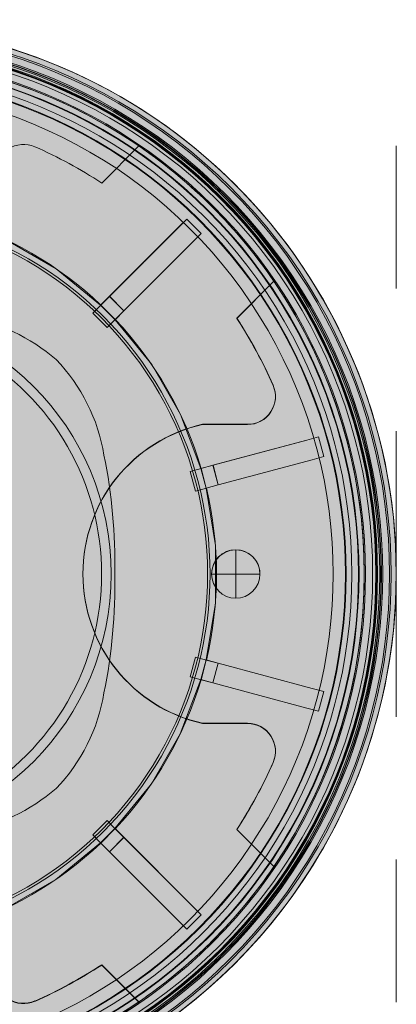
# Model space of a CAD drawing. Header units: millimetres. Extents: x -6809 to -5187, y -77 to 6798.
# Tile 6 of 7: x -5247 to -5192, y 6528 to 6673. Entities that reach past the tile are written whole.
import ezdxf

# ---------------------------------------------------------------- set-up
doc = ezdxf.new("R2010")
doc.units = ezdxf.units.MM
doc.linetypes.add('Dash', pattern=[42, 21, -21])
doc.layers.add('A-ANNO-DIMS', color=7, linetype='Dash', lineweight=9, true_color=0xd2d2d2)
doc.layers.add('A-DETL-GENF', color=7, linetype='Continuous', lineweight=9)
doc.layers.add('E-LITE-EQPM', color=7, linetype='Continuous', lineweight=20)

# ---------------------------------------------------------------- blocks, each defined once
blk = doc.blocks.new('800_SCREEN_T - SCREEN 800-492112-Planta_PDF Fixing Hole')
at = {"layer": 'E-LITE-EQPM'}
for p, q in [((37.59044192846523, 57.53135390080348), (43.05383106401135, 62.9947430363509)), ((43.05383106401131, 62.99474303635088), (37.59044192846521, 57.53135390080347)), ((43.05383106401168, 62.99474303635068), (43.05383106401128, 62.99474303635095)), ((37.59044192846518, 57.53135390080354), (37.59044192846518, 57.53135390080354)), ((48.87200553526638, 50.97486227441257), (50.13047982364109, 52.2323808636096)), ((50.13047982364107, 52.23238086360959), (48.88104881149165, 50.98389868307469)), ((52.25099407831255, 50.11025504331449), (50.13047982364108, 52.2323808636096)), ((50.13047982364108, 52.23238086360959), (50.13047982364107, 52.23238086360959)), ((38.74204657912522, 40.85259612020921), (48.87200553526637, 50.97486227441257)), ((48.88104881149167, 50.98389868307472), (38.75196721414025, 40.86250922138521)), ((52.25099407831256, 50.1102550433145), (50.99251978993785, 48.85273645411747)), ((51.00156306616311, 48.86177286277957), (52.25099407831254, 50.11025504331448)), ((52.25099407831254, 50.11025504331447), (52.25099407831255, 50.11025504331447)), ((50.99251978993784, 48.85273645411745), (40.86256083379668, 38.7304702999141)), ((40.87248146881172, 38.74038340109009), (51.00156306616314, 48.8617728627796)), ((62.97461502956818, 43.073959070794), (57.51122589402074, 37.61056993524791)), ((57.51122589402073, 37.61056993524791), (62.97461502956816, 43.07395907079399)), ((62.97461502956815, 43.07395907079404), (62.97461502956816, 43.07395907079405)), ((38.75196721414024, 40.8625092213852), (37.43412599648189, 39.54566878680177)), ((37.4613753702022, 39.57289746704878), (38.74204657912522, 40.85259612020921)), ((38.74204657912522, 40.85259612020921), (40.86256083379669, 38.7304702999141)), ((38.75196721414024, 40.8625092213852), (40.8724814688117, 38.74038340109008)), ((37.4720314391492, 39.58354544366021), (36.27895212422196, 38.39137216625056)), ((37.47203143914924, 39.58354544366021), (36.27895212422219, 38.39137216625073)), ((37.43412599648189, 39.54566878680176), (39.55464025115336, 37.42354296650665)), ((39.58188962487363, 37.4507716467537), (37.46137537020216, 39.57289746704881)), ((37.47203143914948, 39.58354544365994), (37.47203143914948, 39.58354544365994)), ((37.47203143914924, 39.58354544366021), (37.47203143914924, 39.58354544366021)), ((36.27895212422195, 38.39137216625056), (38.39946637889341, 36.26924634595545)), ((36.27895212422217, 38.39137216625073), (36.27895212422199, 38.39137216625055)), ((36.27895212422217, 38.39137216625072), (38.39946637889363, 36.26924634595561)), ((39.55464025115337, 37.42354296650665), (40.8724814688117, 38.74038340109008)), ((40.86256083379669, 38.7304702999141), (39.58188962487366, 37.45077164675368)), ((38.39946637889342, 36.26924634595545), (39.59308171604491, 37.4619552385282)), ((38.39946637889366, 36.26924634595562), (39.59308171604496, 37.46195523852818)), ((38.39946637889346, 36.26924634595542), (38.39946637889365, 36.26924634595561)), ((39.59308171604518, 37.46195523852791), (39.59308171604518, 37.46195523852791)), ((39.59308171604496, 37.46195523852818), (39.59308171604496, 37.46195523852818)), ((57.51122589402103, 37.61056993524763), (57.51122589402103, 37.61056993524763)), ((30.87233664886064, 31.5640454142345), (30.87233664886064, 31.5640454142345)), ((59.09050058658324, 21.99693117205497), (52.46259711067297, 21.99693117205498)), ((52.46259711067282, 21.99693117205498), (59.09050058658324, 21.99693117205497)), ((52.46259711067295, 21.99693117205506), (52.46259711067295, 21.99693117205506)), ((53.97789459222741, 16.00836276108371), (67.81182946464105, 19.70952291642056)), ((67.82417937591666, 19.7128270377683), (53.99144266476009, 16.01198744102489)), ((67.81182946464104, 19.70952291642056), (69.53045946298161, 20.16932881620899)), ((69.5304594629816, 20.16932881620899), (67.82417937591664, 19.7128270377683)), ((70.30581576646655, 17.2712568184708), (69.53045946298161, 20.16932881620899)), ((69.5304594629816, 20.16932881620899), (69.5304594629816, 20.16932881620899)), ((37.9215539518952, 17.48889369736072), (37.9215539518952, 17.48889369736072)), ((53.99144266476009, 16.01198744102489), (52.19173847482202, 15.53049078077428)), ((52.22895146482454, 15.54044682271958), (53.97789459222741, 16.00836276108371)), ((53.97789459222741, 16.00836276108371), (54.75325089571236, 13.11029076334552)), ((53.99144266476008, 16.01198744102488), (54.76679896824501, 13.11391544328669)), ((68.58718576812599, 16.81145091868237), (54.75325089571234, 13.11029076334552)), ((54.76679896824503, 13.1139154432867), (68.5995356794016, 16.81475504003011)), ((70.30581576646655, 17.2712568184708), (68.58718576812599, 16.81145091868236)), ((68.59953567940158, 16.8147550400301), (70.30581576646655, 17.2712568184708)), ((70.30581576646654, 17.2712568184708), (70.30581576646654, 17.2712568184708)), ((52.24350387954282, 15.5443402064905), (50.61418024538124, 15.1084275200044)), ((52.2435038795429, 15.54434020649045), (50.61418024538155, 15.10842752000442)), ((50.61418024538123, 15.1084275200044), (51.38953654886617, 12.21035552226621)), ((50.61418024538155, 15.10842752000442), (50.61418024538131, 15.10842752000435)), ((50.61418024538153, 15.10842752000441), (51.38953654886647, 12.21035552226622)), ((52.19173847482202, 15.53049078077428), (52.96709477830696, 12.63241878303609)), ((53.00430776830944, 12.64237482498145), (52.2289514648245, 15.54044682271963)), ((52.24350387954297, 15.54434020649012), (52.24350387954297, 15.54434020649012)), ((52.24350387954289, 15.54434020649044), (52.24350387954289, 15.54434020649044)), ((52.96709477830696, 12.63241878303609), (54.76679896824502, 13.11391544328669)), ((54.75325089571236, 13.11029076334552), (53.00430776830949, 12.64237482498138)), ((51.38953654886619, 12.21035552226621), (53.01959219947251, 12.64646405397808)), ((51.3895365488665, 12.21035552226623), (53.01959219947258, 12.64646405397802)), ((51.38953654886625, 12.21035552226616), (51.38953654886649, 12.21035552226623)), ((53.01959219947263, 12.64646405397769), (53.01959219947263, 12.64646405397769)), ((53.01959219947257, 12.64646405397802), (53.01959219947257, 12.64646405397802)), ((39.50046196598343, -6.376649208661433e-13), (39.50046196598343, -6.03032207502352e-13)), ((51.38737964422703, -12.22280807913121), (50.60982190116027, -15.12029020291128)), ((51.38737964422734, -12.22280807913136), (50.60982190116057, -15.12029020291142)), ((53.0163716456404, -12.65995843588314), (51.38737964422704, -12.22280807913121)), ((53.01637164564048, -12.65995843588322), (51.38737964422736, -12.22280807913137)), ((51.38737964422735, -12.22280807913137), (51.3873796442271, -12.2228080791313)), ((52.96461677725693, -12.64606968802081), (52.18705903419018, -15.54355181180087)), ((52.22426444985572, -15.55353612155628), (53.00182219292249, -12.65605399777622)), ((54.76395465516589, -13.12893344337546), (52.96461677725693, -12.64606968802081)), ((53.00182219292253, -12.65605399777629), (54.75040934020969, -13.12529847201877)), ((53.01637164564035, -12.65995843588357), (53.01637164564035, -12.65995843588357)), ((53.01637164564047, -12.65995843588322), (53.01637164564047, -12.65995843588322)), ((54.7504093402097, -13.12529847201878), (53.97285159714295, -16.02278059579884)), ((54.76395465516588, -13.12893344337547), (53.98639691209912, -16.02641556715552)), ((54.75040934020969, -13.12529847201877), (68.58152845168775, -16.8369671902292)), ((68.59387584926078, -16.84028069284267), (54.7639546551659, -13.12893344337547)), ((50.60982190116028, -15.12029020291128), (52.23954577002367, -15.55763696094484)), ((50.60982190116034, -15.12029020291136), (50.60982190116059, -15.12029020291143)), ((50.6098219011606, -15.12029020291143), (52.23954577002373, -15.55763696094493)), ((52.18705903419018, -15.54355181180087), (53.98639691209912, -16.02641556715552)), ((53.97285159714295, -16.02278059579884), (52.22426444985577, -15.55353612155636)), ((52.2395457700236, -15.55763696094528), (52.2395457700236, -15.55763696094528)), ((52.23954577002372, -15.55763696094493), (52.23954577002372, -15.55763696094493)), ((67.80397070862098, -19.73444931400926), (53.97285159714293, -16.02278059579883)), ((53.98639691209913, -16.02641556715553), (67.81631810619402, -19.73776281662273)), ((68.58152845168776, -16.8369671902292), (70.2998086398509, -17.29807859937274)), ((70.29980863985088, -17.29807859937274), (68.59387584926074, -16.84028069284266)), ((69.52225089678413, -20.1955607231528), (70.2998086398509, -17.29807859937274)), ((70.29980863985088, -17.29807859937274), (70.29980863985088, -17.29807859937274)), ((37.92155395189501, -17.48889369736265), (37.92155395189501, -17.48889369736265)), ((69.52225089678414, -20.1955607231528), (67.80397070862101, -19.73444931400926)), ((67.81631810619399, -19.73776281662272), (69.52225089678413, -20.1955607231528)), ((69.52225089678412, -20.1955607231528), (69.52225089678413, -20.1955607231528)), ((52.46259711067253, -21.99693117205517), (59.09050058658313, -21.99693117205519)), ((59.0905005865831, -21.99693117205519), (52.46259711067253, -21.99693117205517)), ((52.46259711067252, -21.99693117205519), (52.46259711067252, -21.99693117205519)), ((30.87233664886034, -31.5640454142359), (30.87233664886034, -31.5640454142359)), ((38.39137216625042, -36.27895212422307), (36.26924634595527, -38.3994663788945)), ((38.39137216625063, -36.27895212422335), (36.26924634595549, -38.39946637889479)), ((39.54566878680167, -37.4341259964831), (37.42354296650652, -39.55464025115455)), ((37.45077164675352, -39.58188962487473), (39.57289746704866, -37.4613753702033)), ((39.58354544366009, -37.47203143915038), (38.39137216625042, -36.27895212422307)), ((39.58354544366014, -37.47203143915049), (38.39137216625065, -36.27895212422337)), ((38.39137216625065, -36.27895212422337), (38.39137216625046, -36.27895212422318)), ((40.86250922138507, -38.75196721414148), (39.54566878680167, -37.4341259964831)), ((39.57289746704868, -37.46137537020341), (40.85259612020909, -38.74204657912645)), ((39.58354544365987, -37.47203143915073), (39.58354544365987, -37.47203143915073)), ((39.58354544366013, -37.47203143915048), (39.58354544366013, -37.47203143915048)), ((57.49530961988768, -37.59465366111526), (62.95826474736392, -43.05760878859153)), ((62.9582647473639, -43.05760878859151), (57.49530961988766, -37.59465366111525)), ((57.49530961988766, -37.5946536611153), (57.49530961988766, -37.5946536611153)), ((36.26924634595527, -38.39946637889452), (37.46195523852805, -39.59308171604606)), ((36.2692463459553, -38.39946637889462), (36.26924634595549, -38.3994663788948)), ((36.26924634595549, -38.39946637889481), (37.46195523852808, -39.59308171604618)), ((40.8525961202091, -38.74204657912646), (38.73047029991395, -40.86256083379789)), ((40.86250922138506, -38.75196721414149), (38.74038340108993, -40.8724814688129)), ((40.8525961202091, -38.74204657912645), (50.97486227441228, -48.8720055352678)), ((50.98389868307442, -48.88104881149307), (40.86250922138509, -38.75196721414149)), ((37.42354296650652, -39.55464025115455), (38.74038340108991, -40.8724814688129)), ((38.73047029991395, -40.86256083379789), (37.45077164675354, -39.58188962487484)), ((37.46195523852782, -39.5930817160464), (37.46195523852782, -39.5930817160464)), ((37.46195523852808, -39.59308171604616), (37.46195523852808, -39.59308171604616)), ((48.85273645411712, -50.99251978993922), (38.73047029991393, -40.86256083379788)), ((38.74038340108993, -40.87248146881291), (48.86177286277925, -51.00156306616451)), ((62.95826474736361, -43.05760878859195), (62.95826474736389, -43.05760878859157)), ((50.97486227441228, -48.8720055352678), (52.23238086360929, -50.13047982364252)), ((52.23238086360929, -50.13047982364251), (50.98389868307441, -48.88104881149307)), ((50.11025504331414, -52.25099407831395), (52.23238086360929, -50.13047982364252)), ((52.23238086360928, -50.13047982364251), (52.23238086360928, -50.13047982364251)), ((50.11025504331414, -52.25099407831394), (48.85273645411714, -50.99251978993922)), ((48.86177286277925, -51.00156306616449), (50.11025504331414, -52.25099407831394)), ((50.11025504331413, -52.25099407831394), (50.11025504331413, -52.25099407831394)), ((43.0538310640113, -62.95448702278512), (37.59044192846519, -57.49109788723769)), ((37.59044192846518, -57.49109788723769), (43.05383106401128, -62.9544870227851)), ((37.59044192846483, -57.49109788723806), (37.59044192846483, -57.49109788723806)), ((43.05383106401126, -62.95448702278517), (43.05383106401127, -62.95448702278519))]:
    blk.add_line(p, q, dxfattribs=at)
at = {"layer": 'E-LITE-EQPM', "flags": 128}
for points in [[(15.54355181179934, 52.1870590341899), (23.5128415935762, 49.17475460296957), (30.87965568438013, 44.91611152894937), (37.43412599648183, 39.54566878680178)], [(39.55464025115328, 37.42354296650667), (44.95566655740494, 30.82204169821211), (49.19830230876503, 23.46353042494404), (52.19173847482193, 15.53049078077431)], [(52.96709477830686, 12.63241878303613), (54.34364904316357, 4.216398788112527), (54.33957345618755, -4.268602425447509), (52.96461677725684, -12.64606968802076)], [(52.18705903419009, -15.54355181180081), (49.17472889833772, -23.51289535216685), (44.93186275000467, -30.8567321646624), (39.54566878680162, -37.43412599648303)], [(37.42354296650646, -39.55464025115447), (30.83856863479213, -44.94433106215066), (23.49375463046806, -49.18387645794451), (15.53049078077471, -52.19173847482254)]]:
    blk.add_lwpolyline(points, dxfattribs=at)
at = {"layer": 'E-LITE-EQPM'}
for centre, radius, start, end in [((-6.873668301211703e-15, -5.752731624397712e-13), 81.00000000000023, 269.9999999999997, 89.99999999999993), ((-6.873668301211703e-15, -5.752731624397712e-13), 80.24437846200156, 269.9999999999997, 89.99999999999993), ((-6.873668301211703e-15, -5.752731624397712e-13), 79.99839873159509, 269.9999999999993, 89.99999999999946), ((-2.114974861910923e-15, 0), 79.998398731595, 269.9999999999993, 89.99999999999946), ((-2.114974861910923e-15, 0), 79.99839873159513, 269.9999999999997, 89.99999999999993), ((-6.873668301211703e-15, -5.752731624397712e-13), 78.99888798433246, 269.9999999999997, 89.99999999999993), ((-6.873668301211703e-15, -5.752731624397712e-13), 78.81465005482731, 269.9999999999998, 89.99999999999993), ((-6.873668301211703e-15, -5.752731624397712e-13), 78.74794698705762, 269.9999999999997, 89.99999999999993), ((-6.873668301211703e-15, -5.752731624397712e-13), 78.56072122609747, 269.9999999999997, 89.99999999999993), ((-6.873668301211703e-15, -5.752731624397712e-13), 78.24330195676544, 269.9999999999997, 89.99999999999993), ((-6.873668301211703e-15, -5.752731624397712e-13), 78.12861307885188, 269.9999999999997, 89.99999999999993), ((-6.873668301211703e-15, -5.752731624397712e-13), 78.09579852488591, 269.9999999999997, 89.99999999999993), ((-6.873668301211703e-15, -5.752731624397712e-13), 78.04678911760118, 269.9999999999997, 89.99999999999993), ((-2.114974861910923e-15, 0), 77.99839873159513, 269.9999999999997, 89.99999999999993), ((-2.114974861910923e-15, 0), 77.99839873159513, 269.9999999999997, 89.99999999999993), ((-6.87366830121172e-15, -5.752731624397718e-13), 77.51359185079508, 269.9999999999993, 89.99999999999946), ((-6.87366830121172e-15, -5.752731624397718e-13), 77.5135918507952, 269.9999999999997, 89.99999999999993), ((-3.987600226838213e-15, 0.02012800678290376), 76.28521814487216, 359.9999999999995, 179.9999999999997), ((-6.556484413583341e-16, 0.02012800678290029), 76.28521814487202, 55.64077004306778, 124.3809827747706), ((-6.87366830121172e-15, -5.752731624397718e-13), 76.47233054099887, 269.9999999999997, 89.99999999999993), ((-6.87366830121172e-15, -5.752731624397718e-13), 76.47233054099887, 269.9999999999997, 89.99999999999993), ((-6.87366830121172e-15, -5.752731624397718e-13), 75.5135918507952, 269.9999999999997, 89.99999999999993), ((-6.87366830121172e-15, -5.752731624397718e-13), 75.5135918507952, 269.9999999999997, 89.99999999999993), ((-6.873668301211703e-15, -5.752731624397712e-13), 75.42487205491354, 269.9999999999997, 89.99999999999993), ((-6.873668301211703e-15, -5.752731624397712e-13), 74.45584918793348, 269.9999999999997, 89.99999999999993), ((-6.873668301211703e-15, -5.752731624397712e-13), 73.6149361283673, 269.9999999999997, 89.99999999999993), ((-6.873668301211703e-15, -5.752731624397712e-13), 73.5183031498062, 269.9999999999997, 89.99999999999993), ((-6.873668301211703e-15, -5.752731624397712e-13), 71.70502714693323, 269.9999999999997, 89.99999999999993), ((26.07796676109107, 59.11062859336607), 4.101163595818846, 66.18705372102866, 179.9999999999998), ((26.07796676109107, 59.11062859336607), 4.10116359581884, 66.1870537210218, 179.9999999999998), ((-2.646698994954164e-15, 0.02012800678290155), 68.70649480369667, 56.83059814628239, 66.18705372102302), ((-2.646698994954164e-15, 0.02012800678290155), 68.7064948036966, 56.83059814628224, 66.18705372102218), ((-3.987600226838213e-15, 0.02012800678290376), 76.28521814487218, 34.3592299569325, 55.64077004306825), ((-6.873668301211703e-15, -5.752731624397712e-13), 53.55439304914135, 269.9999999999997, 90.00000000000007), ((-6.873668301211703e-15, -5.752731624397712e-13), 53.19667536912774, 269.9999999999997, 90.00000000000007), ((-6.87366830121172e-15, -5.752731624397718e-13), 53.19667536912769, 269.9999999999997, 90.00000000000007), ((-6.87366830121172e-15, -5.752731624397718e-13), 53.19667536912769, 269.9999999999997, 90.00000000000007), ((-5.712479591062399e-15, -5.751597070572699e-13), 54.50697395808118, 46.56965372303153, 73.41576309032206), ((-5.712479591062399e-15, -5.751597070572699e-13), 54.50697395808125, 46.56965372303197, 73.41576309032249), ((-5.712479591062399e-15, -5.751597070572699e-13), 54.50697395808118, 46.56965372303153, 73.41576309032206), ((-2.753908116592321e-15, 0.02012800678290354), 76.28521814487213, 325.619017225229, 34.35922995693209), ((-6.096055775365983e-15, -5.752021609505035e-13), 38.98726678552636, 5.915831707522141e-13, 180.0000000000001), ((-6.096055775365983e-15, -5.752021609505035e-13), 38.98726678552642, 1.399444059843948e-13, 179.9999999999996), ((-6.096055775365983e-15, -5.752021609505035e-13), 38.98726678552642, 1.399444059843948e-13, 179.9999999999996), ((-6.096055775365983e-15, -5.752021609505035e-13), 38.98726678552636, 5.915831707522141e-13, 180.0000000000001), ((12.31367482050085, 9.83383884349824), 28.57666541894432, 49.5010487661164, 79.60722497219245), ((12.31367482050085, 9.83383884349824), 28.5766654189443, 49.50104876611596, 79.60722497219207), ((-6.87366830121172e-15, -5.752731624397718e-13), 37.57705445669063, 269.9999999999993, 89.9999999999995), ((-6.87366830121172e-15, -5.752731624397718e-13), 37.5770544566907, 269.9999999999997, 89.99999999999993), ((-5.712479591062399e-15, -5.751597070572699e-13), 54.5069739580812, 16.56965372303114, 43.41576309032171), ((-5.712479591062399e-15, -5.751597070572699e-13), 54.50697395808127, 16.56965372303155, 43.41576309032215), ((-5.712479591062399e-15, -5.751597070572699e-13), 54.5069739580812, 16.56965372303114, 43.41576309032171), ((-1.498998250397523e-15, 0.02012800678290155), 68.70649480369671, 23.81294627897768, 33.16940185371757), ((-1.498998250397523e-15, 0.02012800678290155), 68.7064948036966, 23.81294627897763, 33.1694018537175), ((11.75898048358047, 13.18876346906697), 26.51360726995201, 9.33378987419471, 43.87210959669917), ((11.75898048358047, 13.18876346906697), 26.51360726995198, 9.333789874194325, 43.87210959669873), ((59.09050058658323, 26.09809476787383), 4.101163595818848, 270.0000000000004, 23.81294627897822), ((59.09050058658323, 26.09809476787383), 4.101163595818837, 269.9999999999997, 23.81294627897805), ((57.34595802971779, -1.140382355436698e-13), 22.53246979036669, 102.5167786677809, 257.4832213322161), ((57.34595802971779, -1.140382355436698e-13), 22.5324697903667, 102.5167786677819, 257.4832213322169), ((-38.7999438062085, 1.746710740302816), 78.31988599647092, 358.722068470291, 11.59535716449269), ((-38.7999438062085, 1.746710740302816), 78.31988599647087, 358.7220684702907, 11.59535716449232), ((-5.712479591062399e-15, -5.751597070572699e-13), 54.50697395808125, 346.5696537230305, 13.41576309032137), ((-5.712479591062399e-15, -5.751597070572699e-13), 54.50697395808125, 346.5696537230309, 13.41576309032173), ((-5.712479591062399e-15, -5.751597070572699e-13), 54.50697395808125, 346.5696537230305, 13.41576309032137), ((57.34595802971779, -1.137850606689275e-13), 3.562337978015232, 1.144999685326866e-13, 179.9999999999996), ((57.34595802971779, -1.137850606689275e-13), 3.562337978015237, 359.9999999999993, 179.9999999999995), ((-3.987600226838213e-15, 0.02012800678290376), 76.28521814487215, 179.9999999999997, 359.9999999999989), ((-6.096055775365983e-15, -5.752021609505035e-13), 38.98726678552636, 180.0000000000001, 359.9999999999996), ((-6.096055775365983e-15, -5.752021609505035e-13), 38.98726678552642, 179.9999999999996, 359.9999999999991), ((-6.096055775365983e-15, -5.752021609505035e-13), 38.98726678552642, 179.9999999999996, 359.9999999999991), ((-6.096055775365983e-15, -5.752021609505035e-13), 38.98726678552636, 180.0000000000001, 359.9999999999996), ((-38.7999438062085, -1.746710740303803), 78.31988599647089, 348.4046428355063, 1.277931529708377), ((-38.7999438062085, -1.746710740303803), 78.3198859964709, 348.4046428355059, 1.277931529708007), ((57.34595802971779, -1.137850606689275e-13), 3.562337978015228, 180.0000000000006, 5.088887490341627e-14), ((57.34595802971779, -1.137850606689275e-13), 3.562337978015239, 180.0000000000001, 359.9999999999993), ((-5.712479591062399e-15, -5.751597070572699e-13), 54.50697395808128, 316.5696537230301, 343.4157630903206), ((-5.712479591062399e-15, -5.751597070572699e-13), 54.5069739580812, 316.5696537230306, 343.4157630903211), ((-5.712479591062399e-15, -5.751597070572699e-13), 54.50697395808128, 316.5696537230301, 343.4157630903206), ((11.75898048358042, -13.18876346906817), 26.51360726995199, 316.1278904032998, 350.6662101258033), ((11.75898048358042, -13.18876346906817), 26.51360726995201, 316.1278904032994, 350.6662101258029), ((59.0905005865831, -26.09809476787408), 4.101163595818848, 336.1543916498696, 90.00000000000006), ((59.0905005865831, -26.09809476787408), 4.101163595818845, 336.1543916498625, 89.9999999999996), ((-1.498998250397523e-15, 0.02012800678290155), 68.70649480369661, 326.8063462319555, 336.1543916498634), ((-1.498998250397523e-15, 0.02012800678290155), 68.7064948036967, 326.8063462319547, 336.1543916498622), ((12.31367482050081, -9.833838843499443), 28.57666541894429, 280.3927750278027, 310.4989512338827), ((12.31367482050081, -9.833838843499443), 28.57666541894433, 280.3927750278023, 310.4989512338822), ((-5.712479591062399e-15, -5.751597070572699e-13), 54.50697395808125, 286.5696537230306, 313.4157630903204), ((-5.712479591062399e-15, -5.751597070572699e-13), 54.50697395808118, 286.5696537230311, 313.4157630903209), ((-5.712479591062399e-15, -5.751597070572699e-13), 54.50697395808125, 286.5696537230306, 313.4157630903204), ((-3.987600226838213e-15, 0.02012800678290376), 76.28521814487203, 304.3592299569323, 325.6190172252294), ((-2.646698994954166e-15, 0.0201280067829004), 68.7064948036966, 293.8129462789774, 303.1694018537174), ((-2.646698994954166e-15, 0.0201280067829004), 68.7064948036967, 293.8129462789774, 303.1694018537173), ((26.07796676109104, -59.07037257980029), 4.10116359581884, 180.0000000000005, 293.812946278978), ((26.07796676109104, -59.07037257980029), 4.101163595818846, 180.0000000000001, 293.8129462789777), ((-6.556484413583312e-16, 0.02012800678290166), 76.28521814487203, 235.619017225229, 304.3592299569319)]:
    blk.add_arc(centre, radius, start, end, dxfattribs=at)

msp = doc.modelspace()

# ---------------------------------------------------------------- hatches: boundary and pattern name
at = {"layer": 'A-DETL-GENF', "true_color": 0xffffff}
h = msp.add_hatch(color=7, dxfattribs=at)
edge = h.paths.add_edge_path(flags=0)
edge.add_arc((-5272.857215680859, 6591.72858247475), 80.98576609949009, 1.590277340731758e-13, 180.0000000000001)
edge.add_arc((-5272.857215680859, 6591.72858247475), 80.98576609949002, 180.0000000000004, 360.0000000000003)
h = msp.add_hatch(color=7, dxfattribs=at)
edge = h.paths.add_edge_path(flags=0)
edge.add_arc((-5272.857215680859, 6591.72858247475), 25.00000000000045, 180, 359.9999999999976)
edge.add_arc((-5272.857215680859, 6591.72858247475), 25, 0, 180)
edge = h.paths.add_edge_path(flags=0)
edge.add_arc((-5215.51125765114, 6591.708454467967), 3.562337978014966, 0, 180)
edge.add_arc((-5215.51125765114, 6591.708454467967), 3.562337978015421, 180, 360)
edge = h.paths.add_edge_path(flags=0)
edge.add_arc((-5272.877343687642, 6534.382624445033), 3.562337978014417, 89.99999999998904, 270.0000000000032)
edge.add_arc((-5272.877343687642, 6534.382624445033), 3.562337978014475, 269.9999999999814, 449.9999999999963)
edge = h.paths.add_edge_path(flags=0)
edge.add_arc((-5330.203173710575, 6591.708454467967), 3.562337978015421, 0, 180)
edge.add_arc((-5330.203173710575, 6591.708454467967), 3.562337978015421, 180, 360)
edge = h.paths.add_edge_path(flags=0)
edge.add_arc((-5272.87734368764, 6649.074540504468), 3.562337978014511, 269.9999999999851, 450.0000000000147)
edge.add_arc((-5272.877343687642, 6649.074540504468), 3.562337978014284, 89.99999999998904, 269.999999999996)
edge = h.paths.add_edge_path(flags=0)
edge.add_line((-5330.408697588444, 6554.138140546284), (-5335.872086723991, 6548.674751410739))
edge.add_arc((-5272.897471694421, 6591.72858247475), 76.28521814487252, 145.6190172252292, 214.3592299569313, ccw=False)
edge.add_line((-5335.855736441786, 6634.806319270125), (-5330.392781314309, 6629.343364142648))
edge.add_arc((-5272.897471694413, 6591.728582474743), 68.70649480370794, 146.8063462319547, 156.1543916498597)
edge.add_arc((-5331.987972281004, 6617.846805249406), 4.101163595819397, 156.1543916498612, 269.9999999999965)
edge.add_line((-5331.987972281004, 6613.745641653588), (-5325.360068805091, 6613.745641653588))
edge.add_arc((-5330.243429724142, 6591.748710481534), 22.53246979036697, -77.48322133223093, 77.4832213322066, ccw=False)
edge.add_line((-5325.360068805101, 6569.751779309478), (-5331.987972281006, 6569.751779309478))
edge.add_arc((-5331.987972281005, 6565.650615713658), 4.101163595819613, 90.00000000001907, 203.8129462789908)
edge.add_arc((-5272.89747169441, 6591.728582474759), 68.70649480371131, 203.8129462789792, 213.1694018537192)
edge = h.paths.add_edge_path(flags=0)
edge.add_arc((-5272.857215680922, 6591.728582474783), 68.70649480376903, 326.8305981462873, 336.1870537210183)
edge.add_arc((-5213.766715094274, 6565.650615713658), 4.101163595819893, 336.187053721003, 449.9999999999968)
edge.add_line((-5213.766715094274, 6569.751779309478), (-5220.394618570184, 6569.751779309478))
edge.add_arc((-5215.511257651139, 6591.748710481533), 22.53246979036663, 102.51677866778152, 257.48322133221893, ccw=False)
edge.add_line((-5220.394618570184, 6613.745641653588), (-5213.766715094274, 6613.745641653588))
edge.add_arc((-5213.766715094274, 6617.846805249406), 4.101163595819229, 270.000000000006, 383.8456083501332)
edge.add_arc((-5272.857215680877, 6591.728582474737), 68.70649480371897, 23.84560835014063, 33.19365376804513)
edge.add_line((-5215.36190606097, 6629.343364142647), (-5209.898950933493, 6634.806319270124))
edge.add_arc((-5272.857215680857, 6591.72858247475), 76.28521814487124, -34.35922995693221, 34.38098277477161, ccw=False)
edge.add_line((-5209.882600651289, 6548.674751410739), (-5215.345989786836, 6554.138140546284))
edge = h.paths.add_edge_path(flags=0)
edge.add_line((-5235.266773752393, 6534.177100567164), (-5229.803384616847, 6528.713711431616))
edge.add_arc((-5272.857215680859, 6591.688326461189), 76.28521814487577, 235.6190172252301, 304.3592299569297, ccw=False)
edge.add_line((-5315.934952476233, 6528.730061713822), (-5310.471997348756, 6534.193016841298))
edge.add_arc((-5272.857215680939, 6591.688326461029), 68.7064948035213, 236.8063462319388, 246.1543916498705)
edge.add_arc((-5298.975438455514, 6532.597825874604), 4.10116359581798, 246.1543916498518, 360)
edge.add_line((-5294.874274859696, 6532.597825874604), (-5294.874274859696, 6539.225729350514))
edge.add_arc((-5272.877343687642, 6534.342368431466), 22.53246979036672, 12.51677866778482, 167.4832213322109, ccw=False)
edge.add_line((-5250.880412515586, 6539.225729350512), (-5250.880412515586, 6532.597825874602))
edge.add_arc((-5246.779248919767, 6532.597825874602), 4.101163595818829, 180, 293.8129462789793)
edge.add_arc((-5272.857215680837, 6591.688326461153), 68.70649480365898, 293.8129462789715, 303.1694018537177)
edge = h.paths.add_edge_path(flags=0)
edge.add_arc((-5272.857215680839, 6591.728582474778), 68.70649480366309, 56.8305981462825, 66.18705372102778)
edge.add_arc((-5246.779248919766, 6650.819083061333), 4.101163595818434, 66.1870537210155, 180)
edge.add_line((-5250.880412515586, 6650.819083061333), (-5250.880412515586, 6644.191179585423))
edge.add_arc((-5272.877343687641, 6649.074540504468), 22.53246979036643, 192.5167786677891, 347.4832213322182, ccw=False)
edge.add_line((-5294.874274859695, 6644.19117958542), (-5294.874274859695, 6650.819083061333))
edge.add_arc((-5298.975438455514, 6650.819083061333), 4.101163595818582, 0, 113.8456083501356)
edge.add_arc((-5272.857215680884, 6591.728582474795), 68.70649480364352, 113.8456083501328, 123.1936537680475)
edge.add_line((-5310.471997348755, 6649.223892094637), (-5315.934952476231, 6654.686847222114))
edge.add_arc((-5272.857215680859, 6591.72858247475), 76.28521814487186, 55.64077004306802, 124.38098277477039, ccw=False)
edge.add_line((-5229.803384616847, 6654.703197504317), (-5235.266773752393, 6649.239808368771))

# ---------------------------------------------------------------- linework, layer by layer
at = {"layer": 'A-ANNO-DIMS'}
for q in [(-5191.857215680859, 6797.527623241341), (-5191.857215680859, 6465.890406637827)]:
    msp.add_line((-5191.857215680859, 6591.708454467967), q, dxfattribs=at)
at = {"layer": 'E-LITE-EQPM'}
for p, q in [((-5235.266773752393, 6649.239808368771), (-5229.803384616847, 6654.703197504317)), ((-5209.898950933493, 6634.806319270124), (-5215.36190606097, 6629.343364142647)), ((-5213.766715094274, 6613.745641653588), (-5220.394618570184, 6613.745641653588)), ((-5215.51125765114, 6595.270792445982), (-5215.51125765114, 6588.146116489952)), ((-5219.073595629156, 6591.708454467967), (-5211.948919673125, 6591.708454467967)), ((-5220.394618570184, 6569.751779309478), (-5213.766715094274, 6569.751779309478)), ((-5215.345989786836, 6554.138140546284), (-5209.882600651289, 6548.674751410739)), ((-5229.803384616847, 6528.713711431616), (-5235.266773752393, 6534.177100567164))]:
    msp.add_line(p, q, dxfattribs=at)
at = {"layer": 'E-LITE-EQPM', "color": 253, "true_color": 0xaaaaaa}
for radius, start, end in [(80.98576609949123, 0, 180), (80.98576609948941, 180, 0)]:
    msp.add_arc((-5272.857215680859, 6591.72858247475), radius, start, end, dxfattribs=at)
at = {"layer": 'E-LITE-EQPM'}
for centre, radius, start, end in [((-5272.857215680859, 6591.72858247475), 76.28521814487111, 55.64077004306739, 124.38098277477), ((-5246.779248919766, 6650.819083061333), 4.101163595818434, 66.18705372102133, 180), ((-5272.857215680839, 6591.728582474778), 68.70649480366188, 56.83059814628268, 66.18705372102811), ((-5272.857215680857, 6591.72858247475), 76.28521814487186, 325.6407700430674, 34.38098277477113), ((-5272.857215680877, 6591.728582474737), 68.70649480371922, 23.84560835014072, 33.19365376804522), ((-5213.766715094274, 6617.846805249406), 4.10116359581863, 269.9999999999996, 23.84560835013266), ((-5215.511257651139, 6591.748710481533), 22.53246979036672, 102.5167786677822, 257.4832213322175), ((-5215.51125765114, 6591.708454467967), 3.562337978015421, 0, 180), ((-5215.51125765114, 6591.708454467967), 3.562337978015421, 180, 0), ((-5213.766715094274, 6565.650615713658), 4.101163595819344, 336.1870537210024, 90), ((-5272.857215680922, 6591.728582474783), 68.70649480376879, 326.8305981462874, 336.1870537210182), ((-5272.857215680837, 6591.688326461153), 68.70649480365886, 293.8129462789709, 303.1694018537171), ((-5246.779248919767, 6532.597825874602), 4.101163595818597, 180, 293.8129462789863), ((-5272.857215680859, 6591.688326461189), 76.2852181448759, 235.6190172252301, 304.3592299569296)]:
    msp.add_arc(centre, radius, start, end, dxfattribs=at)

# ---------------------------------------------------------------- block references
msp.add_blockref('800_SCREEN_T - SCREEN 800-492112-Planta_PDF Fixing Hole', (-5272.857215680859, 6591.708454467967), dxfattribs=at)

doc.saveas('drawing.dxf')
